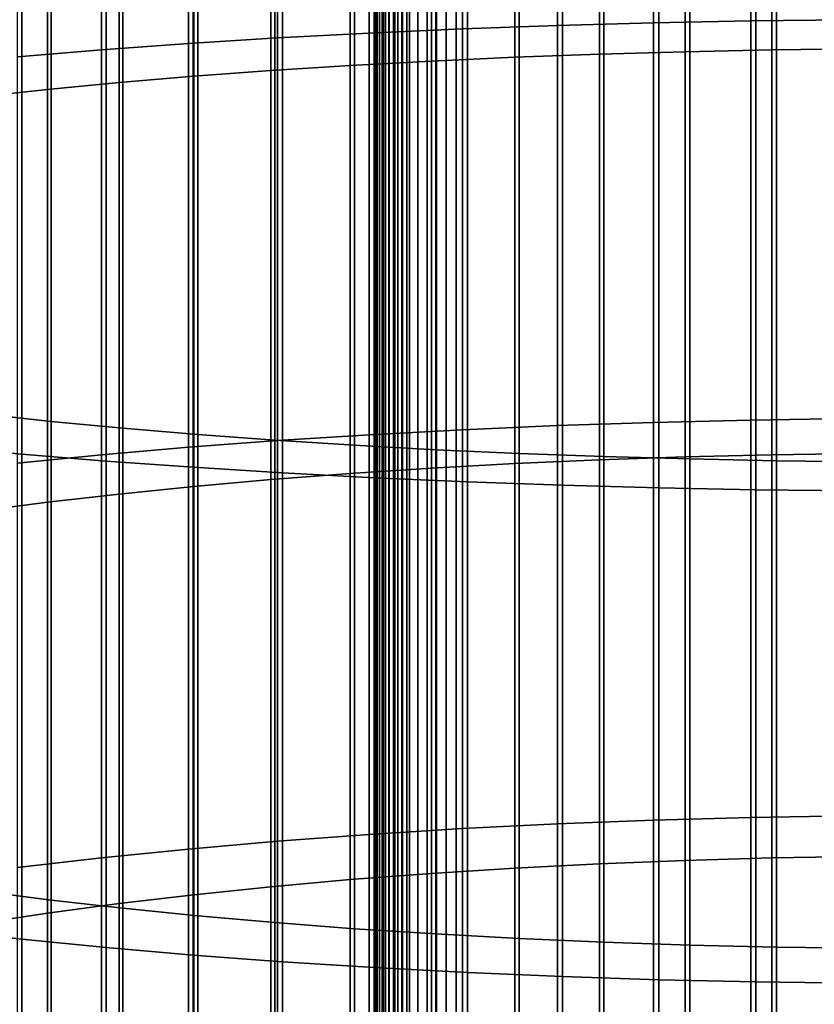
# Model space of a CAD drawing. Header units: metres. Extents: x -28 to 70, y -218 to 28.
# Tile 138 of 256: x -5.67 to -0.81, y -118.31 to -112.3. Entities that reach past the tile are written whole.
import ezdxf

# ---------------------------------------------------------------- set-up
doc = ezdxf.new("R2010")
doc.units = ezdxf.units.M
doc.layers.add('solid_10_261_432_XXX', color=7, linetype='CONTINUOUS')

msp = doc.modelspace()

# ---------------------------------------------------------------- linework, layer by layer
at = {"layer": 'solid_10_261_432_XXX'}
for points in [[(-3.5, -180.294357, 235.300003), (-3.5, -17.029387, 235.300003), (-3.5, -17.029387, 226), (-3.5, -180.294357, 226)], [(-3.496434, -180.294357, 225.940384), (-3.5, -180.294357, 226), (-3.5, -17.029387, 226), (-3.496354, -17.029387, 225.939728)], [(-3.497964, -17.029387, 235.328461), (-3.5, -17.029387, 235.300003), (-3.5, -180.294357, 235.300003), (-3.497964, -180.294357, 235.328461)], [(-3.497964, -180.294357, 235.328461), (-3.49189, -180.294357, 235.356369), (-3.49189, -17.029387, 235.356369), (-3.497964, -17.029387, 235.328461)], [(-3.485615, -180.294357, 225.880936), (-3.496434, -180.294357, 225.940384), (-3.496354, -17.029387, 225.939728), (-3.485615, -17.029387, 225.880936)], [(-3.49189, -180.294357, 235.356369), (-3.481903, -180.294357, 235.383133), (-3.481903, -17.029387, 235.383133), (-3.49189, -17.029387, 235.356369)], [(-3.467701, -180.294357, 225.823212), (-3.485615, -180.294357, 225.880936), (-3.485615, -17.029387, 225.880936), (-3.467701, -17.029387, 225.823212)], [(-3.481903, -180.294357, 235.383133), (-3.468204, -180.294357, 235.408203), (-3.468204, -17.029387, 235.408203), (-3.481903, -17.029387, 235.383133)], [(-3.468204, -180.294357, 235.408203), (-3.451075, -180.294357, 235.431061), (-3.451075, -17.029387, 235.431061), (-3.468204, -17.029387, 235.408203)], [(-3.442952, -180.294357, 225.768066), (-3.467701, -180.294357, 225.823212), (-3.467701, -17.029387, 225.823212), (-3.442952, -17.029387, 225.768066)], [(-3.451075, -180.294357, 235.431061), (-3.430864, -180.294357, 235.451248), (-3.430864, -17.029387, 235.451248), (-3.451075, -17.029387, 235.431061)], [(-3.411732, -180.294357, 225.716309), (-3.442952, -180.294357, 225.768066), (-3.442952, -17.029387, 225.768066), (-3.411732, -17.029387, 225.716309)], [(-3.430864, -180.294357, 235.451248), (-3.407984, -180.294357, 235.468338), (-3.407984, -17.029387, 235.468338), (-3.430864, -17.029387, 235.451248)], [(-3.374496, -180.294357, 225.668716), (-3.411732, -180.294357, 225.716309), (-3.411732, -17.029387, 225.716309), (-3.374496, -17.029387, 225.668716)], [(-3.407984, -180.294357, 235.468338), (-3.382901, -180.294357, 235.48201), (-3.382901, -17.029387, 235.48201), (-3.407984, -17.029387, 235.468338)], [(-3.382901, -180.294357, 235.48201), (-3.356127, -180.294357, 235.491959), (-3.356127, -17.029387, 235.491959), (-3.382901, -17.029387, 235.48201)], [(-3.331787, -180.294357, 225.625946), (-3.374496, -180.294357, 225.668716), (-3.374496, -17.029387, 225.668716), (-3.331787, -17.029387, 225.625946)], [(-3.356127, -180.294357, 235.491959), (-3.328208, -180.294357, 235.498001), (-3.328208, -17.029387, 235.498001), (-3.356127, -17.029387, 235.491959)], [(-3.284231, -180.294357, 225.588638), (-3.331787, -180.294357, 225.625946), (-3.331787, -17.029387, 225.625946), (-3.284231, -17.029387, 225.588638)], [(-3.328208, -180.294357, 235.498001), (-3.3, -180.294357, 235.5), (-3.3, -17.029387, 235.5), (-3.328208, -17.029387, 235.498001)], [(-3.3, -17.029387, 235.5), (-3.3, -180.294357, 235.5), (3.3, -180.294357, 235.5), (3.3, -17.029387, 235.5)], [(-3.232522, -180.294357, 225.557358), (-3.284231, -180.294357, 225.588638), (-3.284231, -17.029387, 225.588638), (-3.232522, -17.029387, 225.557358)], [(-3.177415, -180.294357, 225.532532), (-3.232522, -180.294357, 225.557358), (-3.232522, -17.029387, 225.557358), (-3.177415, -17.029387, 225.532532)], [(-3.119716, -180.294357, 225.514542), (-3.177415, -180.294357, 225.532532), (-3.177415, -17.029387, 225.532532), (-3.119716, -17.029387, 225.514542)], [(-3.060268, -180.294357, 225.503647), (-3.119716, -180.294357, 225.514542), (-3.119716, -17.029387, 225.514542), (-3.060268, -17.029387, 225.503647)], [(-3.060268, -17.029387, 225.503647), (-3, -17.029387, 225.5), (-3, -180.294357, 225.5), (-3.060268, -180.294357, 225.503647)], [(3, -17.029387, 225.5), (3, -180.294357, 225.5), (-3, -180.294357, 225.5), (-3, -17.029387, 225.5)], [(-2.960494, -109.892601, 475.180206), (-2.960494, -112.351654, 474.873688), (-3.531343, -112.377151, 475.057587), (-3.531343, -109.913025, 475.364716)], [(-2.379969, -109.875801, 475.028412), (-2.379969, -112.330681, 474.722412), (-2.960494, -112.351654, 474.873688), (-2.960494, -109.892601, 475.180206)], [(-1.791665, -109.862679, 474.909851), (-1.791665, -112.314293, 474.604248), (-2.379969, -112.330681, 474.722412), (-2.379969, -109.875801, 475.028412)], [(-1.197506, -109.853271, 474.82489), (-1.197506, -112.302551, 474.519592), (-1.791665, -112.314293, 474.604248), (-1.791665, -109.862679, 474.909851)], [(-0.599433, -109.847618, 474.773804), (-0.599433, -112.295494, 474.468689), (-1.197506, -112.302551, 474.519592), (-1.197506, -109.853271, 474.82489)], [(-4.090651, -109.936996, 475.58136), (-4.090651, -112.407089, 475.273468), (-4.636589, -112.441368, 475.52066), (-4.636589, -109.964455, 475.829407)], [(-3.531343, -109.913025, 475.364716), (-3.531343, -112.377151, 475.057587), (-4.090651, -112.407089, 475.273468), (-4.090651, -109.936996, 475.58136)], [(-5.167373, -109.995293, 476.108063), (-5.167373, -112.479881, 475.79837), (-5.681269, -112.522491, 476.105652), (-5.681269, -110.029427, 476.416412)], [(-4.636589, -109.964455, 475.829407), (-4.636589, -112.441368, 475.52066), (-5.167373, -112.479881, 475.79837), (-5.167373, -109.995293, 476.108063)], [(-2.640641, -110.031334, 476.433655), (-2.640641, -112.524872, 476.122833), (-2.123228, -112.505814, 475.985413), (-2.123228, -110.016068, 476.295746)], [(-2.123228, -110.016068, 476.295746), (-2.123228, -112.505814, 475.985413), (-1.598617, -112.490929, 475.878021), (-1.598617, -110.004143, 476.188019)], [(-1.598617, -110.004143, 476.188019), (-1.598617, -112.490929, 475.878021), (-1.068586, -112.480255, 475.801086), (-1.068586, -109.995598, 476.110809)], [(-1.068586, -109.995598, 476.110809), (-1.068586, -112.480255, 475.801086), (-0.534932, -112.473839, 475.754822), (-0.534932, -109.990456, 476.064362)], [(-4.1323, -110.096581, 477.023224), (-4.1323, -112.606346, 476.710388), (-3.646882, -112.575226, 476.485931), (-3.646882, -110.071655, 476.798004)], [(-3.646882, -110.071655, 476.798004), (-3.646882, -112.575226, 476.485931), (-3.1491, -112.548035, 476.289886), (-3.1491, -110.049881, 476.601288)], [(-3.1491, -110.049881, 476.601288), (-3.1491, -112.548035, 476.289886), (-2.640641, -112.524872, 476.122833), (-2.640641, -110.031334, 476.433655)], [(-5.059506, -110.155533, 477.555878), (-5.059506, -112.679955, 477.24118), (-4.603708, -112.641296, 476.962402), (-4.603708, -110.124573, 477.276123)], [(-4.603708, -110.124573, 477.276123), (-4.603708, -112.641296, 476.962402), (-4.1323, -112.606346, 476.710388), (-4.1323, -110.096581, 477.023224)], [(-5.918155, -110.225945, 478.191986), (-5.918155, -112.76786, 477.875153), (-5.498151, -112.722191, 477.545776), (-5.498151, -110.189362, 477.861511)], [(-5.498151, -110.189362, 477.861511), (-5.498151, -112.722191, 477.545776), (-5.059506, -112.679955, 477.24118), (-5.059506, -110.155533, 477.555878)], [(-5.475811, -111.814102, 492.541138), (-5.475811, -114.750801, 492.175079), (-5.896819, -114.705307, 491.846985), (-5.896819, -111.777664, 492.211914)], [(-5.036238, -111.847786, 492.845459), (-5.036238, -114.792854, 492.478333), (-5.475811, -114.750801, 492.175079), (-5.475811, -111.814102, 492.541138)], [(-4.57959, -111.878601, 493.12381), (-4.57959, -114.831322, 492.755768), (-5.036238, -114.792854, 492.478333), (-5.036238, -111.847786, 492.845459)], [(-4.107415, -111.906433, 493.375305), (-4.107415, -114.866081, 493.006378), (-4.57959, -114.831322, 492.755768), (-4.57959, -111.878601, 493.12381)], [(-6.150862, -111.936974, 493.651245), (-6.150862, -114.904205, 493.281372), (-5.65451, -114.950577, 493.615753), (-5.65451, -111.974106, 493.986786)], [(-3.621314, -111.931198, 493.59906), (-3.621314, -114.896996, 493.22937), (-4.107415, -114.866081, 493.006378), (-4.107415, -111.906433, 493.375305)], [(-3.122935, -111.952805, 493.794281), (-3.122935, -114.923981, 493.42392), (-3.621314, -114.896996, 493.22937), (-3.621314, -111.931198, 493.59906)], [(-5.65451, -111.974106, 493.986786), (-5.65451, -114.950577, 493.615753), (-5.139678, -114.992973, 493.921509), (-5.139678, -112.008064, 494.293579)], [(-2.613968, -111.971184, 493.960358), (-2.613968, -114.94693, 493.589447), (-3.122935, -114.923981, 493.42392), (-3.122935, -111.952805, 493.794281)], [(-2.096138, -111.986275, 494.09671), (-2.096138, -114.965775, 493.725342), (-2.613968, -114.94693, 493.589447), (-2.613968, -111.971184, 493.960358)], [(-1.571201, -111.998032, 494.202881), (-1.571201, -114.980446, 493.831146), (-2.096138, -114.965775, 493.725342), (-2.096138, -111.986275, 494.09671)], [(-1.040938, -112.006401, 494.278503), (-1.040938, -114.990891, 493.906494), (-1.571201, -114.980446, 493.831146), (-1.571201, -111.998032, 494.202881)], [(-5.139678, -112.008064, 494.293579), (-5.139678, -114.992973, 493.921509), (-4.608047, -115.031265, 494.197601), (-4.608047, -112.038727, 494.570618)], [(-4.608047, -112.038727, 494.570618), (-4.608047, -115.031265, 494.197601), (-4.061356, -115.065315, 494.443176), (-4.061356, -112.066002, 494.817047)], [(-0.507145, -112.01136, 494.323334), (-0.507145, -114.997086, 493.951141), (-1.040938, -114.990891, 493.906494), (-1.040938, -112.006401, 494.278503)], [(-4.061356, -112.066002, 494.817047), (-4.061356, -115.065315, 494.443176), (-3.501391, -115.095016, 494.657379), (-3.501391, -112.08979, 495.031982)], [(-3.501391, -112.08979, 495.031982), (-3.501391, -115.095016, 494.657379), (-2.929983, -115.120277, 494.839569), (-2.929983, -112.110023, 495.214783)], [(-2.929983, -112.110023, 495.214783), (-2.929983, -115.120277, 494.839569), (-2.348998, -115.141014, 494.989075), (-2.348998, -112.126633, 495.364838)], [(-2.348998, -112.126633, 495.364838), (-2.348998, -115.141014, 494.989075), (-1.760336, -115.157158, 495.105499), (-1.760336, -112.139557, 495.481628)], [(-1.760336, -112.139557, 495.481628), (-1.760336, -115.157158, 495.105499), (-1.16592, -115.168648, 495.188385), (-1.16592, -112.148766, 495.564789)], [(-1.16592, -112.148766, 495.564789), (-1.16592, -115.168648, 495.188385), (-0.567694, -115.175461, 495.237488), (-0.567694, -112.154221, 495.614075)], [(-1.197506, -112.302551, 474.519592), (-1.197506, -114.742493, 474.146912), (-1.791665, -114.756561, 474.231232), (-1.791665, -112.314293, 474.604248)], [(-0.599433, -112.295494, 474.468689), (-0.599433, -114.734032, 474.096222), (-1.197506, -114.742493, 474.146912), (-1.197506, -112.302551, 474.519592)], [(-2.960494, -112.351654, 474.873688), (-2.960494, -114.801331, 474.499512), (-3.531343, -114.831886, 474.682648), (-3.531343, -112.377151, 475.057587)], [(-2.379969, -112.330681, 474.722412), (-2.379969, -114.776199, 474.348877), (-2.960494, -114.801331, 474.499512), (-2.960494, -112.351654, 474.873688)], [(-1.791665, -112.314293, 474.604248), (-1.791665, -114.756561, 474.231232), (-2.379969, -114.776199, 474.348877), (-2.379969, -112.330681, 474.722412)], [(-4.090651, -112.407089, 475.273468), (-4.090651, -114.867767, 474.897614), (-4.636589, -114.908844, 475.143799), (-4.636589, -112.441368, 475.52066)], [(-3.531343, -112.377151, 475.057587), (-3.531343, -114.831886, 474.682648), (-4.090651, -114.867767, 474.897614), (-4.090651, -112.407089, 475.273468)], [(-5.167373, -112.479881, 475.79837), (-5.167373, -114.954987, 475.420319), (-5.681269, -115.00605, 475.726318), (-5.681269, -112.522491, 476.105652)], [(-4.636589, -112.441368, 475.52066), (-4.636589, -114.908844, 475.143799), (-5.167373, -114.954987, 475.420319), (-5.167373, -112.479881, 475.79837)], [(-1.598617, -112.490929, 475.878021), (-1.598617, -114.968224, 475.499664), (-1.068586, -114.955437, 475.423035), (-1.068586, -112.480255, 475.801086)], [(-1.068586, -112.480255, 475.801086), (-1.068586, -114.955437, 475.423035), (-0.534932, -114.947754, 475.376953), (-0.534932, -112.473839, 475.754822)], [(-3.1491, -112.548035, 476.289886), (-3.1491, -115.036659, 475.90976), (-2.640641, -115.008904, 475.743439), (-2.640641, -112.524872, 476.122833)], [(-2.640641, -112.524872, 476.122833), (-2.640641, -115.008904, 475.743439), (-2.123228, -114.986069, 475.606567), (-2.123228, -112.505814, 475.985413)], [(-2.123228, -112.505814, 475.985413), (-2.123228, -114.986069, 475.606567), (-1.598617, -114.968224, 475.499664), (-1.598617, -112.490929, 475.878021)], [(-4.1323, -112.606346, 476.710388), (-4.1323, -115.106537, 476.328491), (-3.646882, -115.069244, 476.105011), (-3.646882, -112.575226, 476.485931)], [(-3.646882, -112.575226, 476.485931), (-3.646882, -115.069244, 476.105011), (-3.1491, -115.036659, 475.90976), (-3.1491, -112.548035, 476.289886)], [(-5.059506, -112.679955, 477.24118), (-5.059506, -115.19474, 476.857086), (-4.603708, -115.148415, 476.579468), (-4.603708, -112.641296, 476.962402)], [(-4.603708, -112.641296, 476.962402), (-4.603708, -115.148415, 476.579468), (-4.1323, -115.106537, 476.328491), (-4.1323, -112.606346, 476.710388)], [(-5.918155, -112.76786, 477.875153), (-5.918155, -115.300087, 477.488373), (-5.498151, -115.245354, 477.1604), (-5.498151, -112.722191, 477.545776)], [(-5.498151, -112.722191, 477.545776), (-5.498151, -115.245354, 477.1604), (-5.059506, -115.19474, 476.857086), (-5.059506, -112.679955, 477.24118)], [(-5.475811, -114.750801, 492.175079), (-5.475811, -117.676292, 491.728241), (-5.896819, -117.621773, 491.40152), (-5.896819, -114.705307, 491.846985)], [(-5.036238, -114.792854, 492.478333), (-5.036238, -117.726692, 492.030243), (-5.475811, -117.676292, 491.728241), (-5.475811, -114.750801, 492.175079)], [(-1.791665, -114.756561, 474.231232), (-1.791665, -117.187622, 473.791046), (-2.379969, -117.210495, 473.908112), (-2.379969, -114.776199, 474.348877)], [(-1.197506, -114.742493, 474.146912), (-1.197506, -117.171234, 473.707153), (-1.791665, -117.187622, 473.791046), (-1.791665, -114.756561, 474.231232)], [(-0.599433, -114.734032, 474.096222), (-0.599433, -117.161385, 473.656708), (-1.197506, -117.171234, 473.707153), (-1.197506, -114.742493, 474.146912)], [(-4.57959, -114.831322, 492.755768), (-4.57959, -117.772789, 492.306488), (-5.036238, -117.726692, 492.030243), (-5.036238, -114.792854, 492.478333)], [(-2.960494, -114.801331, 474.499512), (-2.960494, -117.239769, 474.058014), (-3.531343, -117.27536, 474.240204), (-3.531343, -114.831886, 474.682648)], [(-2.379969, -114.776199, 474.348877), (-2.379969, -117.210495, 473.908112), (-2.960494, -117.239769, 474.058014), (-2.960494, -114.801331, 474.499512)], [(-4.090651, -114.867767, 474.897614), (-4.090651, -117.317146, 474.454132), (-4.636589, -117.36499, 474.699066), (-4.636589, -114.908844, 475.143799)], [(-4.107415, -114.866081, 493.006378), (-4.107415, -117.814438, 492.556061), (-4.57959, -117.772789, 492.306488), (-4.57959, -114.831322, 492.755768)], [(-3.621314, -114.896996, 493.22937), (-3.621314, -117.851486, 492.778107), (-4.107415, -117.814438, 492.556061), (-4.107415, -114.866081, 493.006378)], [(-3.531343, -114.831886, 474.682648), (-3.531343, -117.27536, 474.240204), (-4.090651, -117.317146, 474.454132), (-4.090651, -114.867767, 474.897614)], [(-6.150862, -114.904205, 493.281372), (-6.150862, -117.86013, 492.829865), (-5.65451, -117.915695, 493.162872), (-5.65451, -114.950577, 493.615753)], [(-5.65451, -114.950577, 493.615753), (-5.65451, -117.915695, 493.162872), (-5.139678, -117.966499, 493.467316), (-5.139678, -114.992973, 493.921509)], [(-4.636589, -114.908844, 475.143799), (-4.636589, -117.36499, 474.699066), (-5.167373, -117.418739, 474.974213), (-5.167373, -114.954987, 475.420319)], [(-3.122935, -114.923981, 493.42392), (-3.122935, -117.88382, 492.971863), (-3.621314, -117.851486, 492.778107), (-3.621314, -114.896996, 493.22937)], [(-2.613968, -114.94693, 493.589447), (-2.613968, -117.911324, 493.136658), (-3.122935, -117.88382, 492.971863), (-3.122935, -114.923981, 493.42392)], [(-2.096138, -114.965775, 493.725342), (-2.096138, -117.933899, 493.271973), (-2.613968, -117.911324, 493.136658), (-2.613968, -114.94693, 493.589447)], [(-1.068586, -114.955437, 475.423035), (-1.068586, -117.419266, 474.976898), (-0.534932, -117.410309, 474.931061), (-0.534932, -114.947754, 475.376953)], [(-5.167373, -114.954987, 475.420319), (-5.167373, -117.418739, 474.974213), (-5.681269, -117.47821, 475.278687), (-5.681269, -115.00605, 475.726318)], [(-5.139678, -114.992973, 493.921509), (-5.139678, -117.966499, 493.467316), (-4.608047, -118.012383, 493.742279), (-4.608047, -115.031265, 494.197601)], [(-3.1491, -115.036659, 475.90976), (-3.1491, -117.51387, 475.461243), (-2.640641, -117.481537, 475.295715), (-2.640641, -115.008904, 475.743439)], [(-2.640641, -115.008904, 475.743439), (-2.640641, -117.481537, 475.295715), (-2.123228, -117.454941, 475.159546), (-2.123228, -114.986069, 475.606567)], [(-2.123228, -114.986069, 475.606567), (-2.123228, -117.454941, 475.159546), (-1.598617, -117.434158, 475.053162), (-1.598617, -114.968224, 475.499664)], [(-1.571201, -114.980446, 493.831146), (-1.571201, -117.951485, 493.37735), (-2.096138, -117.933899, 493.271973), (-2.096138, -114.965775, 493.725342)], [(-1.598617, -114.968224, 475.499664), (-1.598617, -117.434158, 475.053162), (-1.068586, -117.419266, 474.976898), (-1.068586, -114.955437, 475.423035)], [(-1.040938, -114.990891, 493.906494), (-1.040938, -117.964005, 493.452393), (-1.571201, -117.951485, 493.37735), (-1.571201, -114.980446, 493.831146)], [(-0.507145, -114.997086, 493.951141), (-0.507145, -117.971428, 493.496857), (-1.040938, -117.964005, 493.452393), (-1.040938, -114.990891, 493.906494)], [(-4.608047, -115.031265, 494.197601), (-4.608047, -118.012383, 493.742279), (-4.061356, -118.053185, 493.986816), (-4.061356, -115.065315, 494.443176)], [(-4.1323, -115.106537, 476.328491), (-4.1323, -117.595253, 475.877869), (-3.646882, -117.551811, 475.655487), (-3.646882, -115.069244, 476.105011)], [(-4.061356, -115.065315, 494.443176), (-4.061356, -118.053185, 493.986816), (-3.501391, -118.088783, 494.200134), (-3.501391, -115.095016, 494.657379)], [(-3.646882, -115.069244, 476.105011), (-3.646882, -117.551811, 475.655487), (-3.1491, -117.51387, 475.461243), (-3.1491, -115.036659, 475.90976)], [(-4.603708, -115.148415, 476.579468), (-4.603708, -117.644035, 476.127594), (-4.1323, -117.595253, 475.877869), (-4.1323, -115.106537, 476.328491)], [(-3.501391, -115.095016, 494.657379), (-3.501391, -118.088783, 494.200134), (-2.929983, -118.119049, 494.381531), (-2.929983, -115.120277, 494.839569)], [(-2.929983, -115.120277, 494.839569), (-2.929983, -118.119049, 494.381531), (-2.348998, -118.143898, 494.530426), (-2.348998, -115.141014, 494.989075)], [(-5.059506, -115.19474, 476.857086), (-5.059506, -117.69799, 476.403839), (-4.603708, -117.644035, 476.127594), (-4.603708, -115.148415, 476.579468)], [(-2.348998, -115.141014, 494.989075), (-2.348998, -118.143898, 494.530426), (-1.760336, -118.163239, 494.646332), (-1.760336, -115.157158, 495.105499)], [(-1.760336, -115.157158, 495.105499), (-1.760336, -118.163239, 494.646332), (-1.16592, -118.177017, 494.728882), (-1.16592, -115.168648, 495.188385)], [(-1.16592, -115.168648, 495.188385), (-1.16592, -118.177017, 494.728882), (-0.567694, -118.185173, 494.777771), (-0.567694, -115.175461, 495.237488)], [(-5.918155, -115.300087, 477.488373), (-5.918155, -117.820686, 477.031982), (-5.498151, -117.756943, 476.705627), (-5.498151, -115.245354, 477.1604)], [(-5.498151, -115.245354, 477.1604), (-5.498151, -117.756943, 476.705627), (-5.059506, -117.69799, 476.403839), (-5.059506, -115.19474, 476.857086)], [(-1.197506, -117.171234, 473.707153), (-1.197506, -119.586937, 473.200623), (-1.791665, -119.605629, 473.284027), (-1.791665, -117.187622, 473.791046)], [(-0.599433, -117.161385, 473.656708), (-0.599433, -119.575699, 473.150482), (-1.197506, -119.586937, 473.200623), (-1.197506, -117.171234, 473.707153)], [(-2.379969, -117.210495, 473.908112), (-2.379969, -119.631721, 473.400452), (-2.960494, -119.665115, 473.549469), (-2.960494, -117.239769, 474.058014)], [(-1.791665, -117.187622, 473.791046), (-1.791665, -119.605629, 473.284027), (-2.379969, -119.631721, 473.400452), (-2.379969, -117.210495, 473.908112)], [(-3.531343, -117.27536, 474.240204), (-3.531343, -119.705711, 473.730621), (-4.090651, -119.75338, 473.943298), (-4.090651, -117.317146, 474.454132)], [(-2.960494, -117.239769, 474.058014), (-2.960494, -119.665115, 473.549469), (-3.531343, -119.705711, 473.730621), (-3.531343, -117.27536, 474.240204)], [(-4.090651, -117.317146, 474.454132), (-4.090651, -119.75338, 473.943298), (-4.636589, -119.807953, 474.186829), (-4.636589, -117.36499, 474.699066)], [(-5.167373, -117.418739, 474.974213), (-5.167373, -119.869263, 474.460388), (-5.681269, -119.937103, 474.763123), (-5.681269, -117.47821, 475.278687)], [(-4.636589, -117.36499, 474.699066), (-4.636589, -119.807953, 474.186829), (-5.167373, -119.869263, 474.460388), (-5.167373, -117.418739, 474.974213)], [(-1.068586, -117.419266, 474.976898), (-1.068586, -119.869858, 474.463074), (-0.534932, -119.85965, 474.417511), (-0.534932, -117.410309, 474.931061)], [(-2.640641, -117.481537, 475.295715), (-2.640641, -119.940895, 474.78006), (-2.123228, -119.910553, 474.644653), (-2.123228, -117.454941, 475.159546)], [(-2.123228, -117.454941, 475.159546), (-2.123228, -119.910553, 474.644653), (-1.598617, -119.886848, 474.538879), (-1.598617, -117.434158, 475.053162)], [(-1.598617, -117.434158, 475.053162), (-1.598617, -119.886848, 474.538879), (-1.068586, -119.869858, 474.463074), (-1.068586, -117.419266, 474.976898)], [(-3.646882, -117.551811, 475.655487), (-3.646882, -120.021057, 475.137756), (-3.1491, -119.977776, 474.944611), (-3.1491, -117.51387, 475.461243)], [(-3.1491, -117.51387, 475.461243), (-3.1491, -119.977776, 474.944611), (-2.640641, -119.940895, 474.78006), (-2.640641, -117.481537, 475.295715)], [(-4.603708, -117.644035, 476.127594), (-4.603708, -120.126251, 475.607147), (-4.1323, -120.07061, 475.358856), (-4.1323, -117.595253, 475.877869)], [(-4.1323, -117.595253, 475.877869), (-4.1323, -120.07061, 475.358856), (-3.646882, -120.021057, 475.137756), (-3.646882, -117.551811, 475.655487)], [(-5.475811, -117.676292, 491.728241), (-5.475811, -120.588371, 491.200958), (-5.896819, -120.524864, 490.875854), (-5.896819, -117.621773, 491.40152)], [(-5.059506, -117.69799, 476.403839), (-5.059506, -120.187798, 475.881775), (-4.603708, -120.126251, 475.607147), (-4.603708, -117.644035, 476.127594)], [(-5.498151, -117.756943, 476.705627), (-5.498151, -120.255043, 476.181824), (-5.059506, -120.187798, 475.881775), (-5.059506, -117.69799, 476.403839)], [(-5.036238, -117.726692, 492.030243), (-5.036238, -120.647064, 491.501465), (-5.475811, -120.588371, 491.200958), (-5.475811, -117.676292, 491.728241)], [(-5.918155, -117.820686, 477.031982), (-5.918155, -120.327759, 476.506287), (-5.498151, -120.255043, 476.181824), (-5.498151, -117.756943, 476.705627)], [(-4.57959, -117.772789, 492.306488), (-4.57959, -120.70076, 491.776337), (-5.036238, -120.647064, 491.501465), (-5.036238, -117.726692, 492.030243)], [(-4.107415, -117.814438, 492.556061), (-4.107415, -120.749268, 492.024658), (-4.57959, -120.70076, 491.776337), (-4.57959, -117.772789, 492.306488)], [(-3.621314, -117.851486, 492.778107), (-3.621314, -120.792419, 492.245575), (-4.107415, -120.749268, 492.024658), (-4.107415, -117.814438, 492.556061)], [(-6.150862, -117.86013, 492.829865), (-6.150862, -120.802483, 492.297119), (-5.65451, -120.867203, 492.628448), (-5.65451, -117.915695, 493.162872)], [(-3.122935, -117.88382, 492.971863), (-3.122935, -120.830078, 492.438385), (-3.621314, -120.792419, 492.245575), (-3.621314, -117.851486, 492.778107)], [(-2.613968, -117.911324, 493.136658), (-2.613968, -120.862114, 492.602386), (-3.122935, -120.830078, 492.438385), (-3.122935, -117.88382, 492.971863)], [(-5.65451, -117.915695, 493.162872), (-5.65451, -120.867203, 492.628448), (-5.139678, -120.926376, 492.931396), (-5.139678, -117.966499, 493.467316)], [(-2.096138, -117.933899, 493.271973), (-2.096138, -120.888412, 492.73703), (-2.613968, -120.862114, 492.602386), (-2.613968, -117.911324, 493.136658)], [(-1.571201, -117.951485, 493.37735), (-1.571201, -120.90889, 492.841858), (-2.096138, -120.888412, 492.73703), (-2.096138, -117.933899, 493.271973)], [(-1.040938, -117.964005, 493.452393), (-1.040938, -120.923477, 492.916534), (-1.571201, -120.90889, 492.841858), (-1.571201, -117.951485, 493.37735)], [(-5.139678, -117.966499, 493.467316), (-5.139678, -120.926376, 492.931396), (-4.608047, -120.97982, 493.204956), (-4.608047, -118.012383, 493.742279)], [(-4.608047, -118.012383, 493.742279), (-4.608047, -120.97982, 493.204956), (-4.061356, -121.027344, 493.448273), (-4.061356, -118.053185, 493.986816)], [(-0.507145, -117.971428, 493.496857), (-0.507145, -120.932121, 492.960785), (-1.040938, -120.923477, 492.916534), (-1.040938, -117.964005, 493.452393)], [(-4.061356, -118.053185, 493.986816), (-4.061356, -121.027344, 493.448273), (-3.501391, -121.06881, 493.660553), (-3.501391, -118.088783, 494.200134)], [(-3.501391, -118.088783, 494.200134), (-3.501391, -121.06881, 493.660553), (-2.929983, -121.104065, 493.841034), (-2.929983, -118.119049, 494.381531)], [(-2.929983, -118.119049, 494.381531), (-2.929983, -121.104065, 493.841034), (-2.348998, -121.133003, 493.989197), (-2.348998, -118.143898, 494.530426)], [(-2.348998, -118.143898, 494.530426), (-2.348998, -121.133003, 493.989197), (-1.760336, -121.155533, 494.104523), (-1.760336, -118.163239, 494.646332)], [(-1.760336, -118.163239, 494.646332), (-1.760336, -121.155533, 494.104523), (-1.16592, -121.171577, 494.186676), (-1.16592, -118.177017, 494.728882)], [(-1.16592, -118.177017, 494.728882), (-1.16592, -121.171577, 494.186676), (-0.567694, -121.181084, 494.235321), (-0.567694, -118.185173, 494.777771)]]:
    msp.add_3dface(points, dxfattribs=at)

doc.saveas('drawing.dxf')
